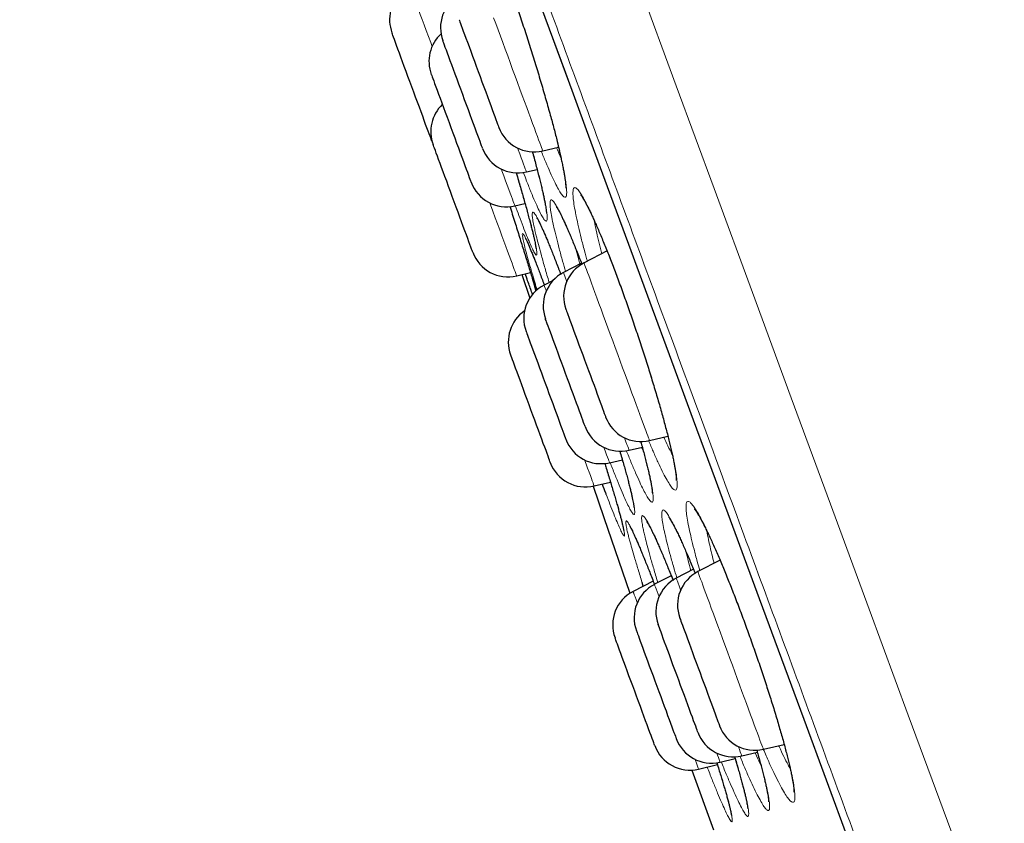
# Model space of a CAD drawing. Header units: millimetres. Extents: x 8 to 976, y 12 to 967.
# Tile 22 of 256: x 58 to 71, y 814 to 825. Entities that reach past the tile are written whole.
import ezdxf

# ---------------------------------------------------------------- set-up
doc = ezdxf.new("R2010")
doc.units = ezdxf.units.MM

msp = doc.modelspace()

# ---------------------------------------------------------------- linework, layer by layer
at = {"color": 7, "linetype": 'Continuous', "lineweight": 30}
for p, q in [((63.06, 823.523), (63.071, 823.496)), ((64.539, 823.383), (64.75, 823.433)), ((64.322, 823.104), (64.465, 823.138)), ((64.168, 822.655), (64.303, 822.686)), ((65.396, 822.052), (65.089, 821.893)), ((65.056, 821.889), (64.816, 821.766)), ((64.193, 821.722), (64.376, 821.765)), ((64.263, 821.738), (64.367, 821.426)), ((64.679, 821.661), (64.558, 821.599)), ((64.432, 821.58), (64.449, 821.52)), ((65.961, 819.529), (66.206, 819.587)), ((65.688, 819.401), (65.865, 819.443)), ((65.43, 819.235), (65.599, 819.275)), ((65.224, 818.926), (65.442, 818.977)), ((66.899, 817.938), (66.604, 817.786)), ((66.25, 817.731), (66.027, 817.617)), ((66.546, 817.817), (66.316, 817.699)), ((66.009, 817.66), (65.742, 817.523)), ((65.878, 817.593), (65.863, 817.642)), ((67.188, 815.335), (67.396, 815.384)), ((67.476, 815.422), (67.752, 815.487)), ((66.899, 815.252), (67.1, 815.3)), ((66.526, 815.146), (66.811, 814.35)), ((66.614, 815.159), (66.864, 815.218))]:
    msp.add_line(p, q, dxfattribs=at)
at = {"color": 252, "linetype": 'Continuous', "lineweight": 0}
for p, q in [((65.226, 822.455), (65.232, 822.416)), ((65.855, 819.441), (65.883, 819.374)), ((66.724, 818.328), (66.733, 818.27))]:
    msp.add_line(p, q, dxfattribs=at)
at = {"color": 252, "linetype": 'Continuous', "lineweight": 0, "flags": 128}
for points in [[(60.865, 839.026), (61.193, 838.139), (61.537, 837.205), (61.899, 836.226), (62.283, 835.184), (62.683, 834.1), (63.098, 832.975), (63.527, 831.812), (63.97, 830.612), (64.416, 829.4), (64.875, 828.158), (65.343, 826.888), (65.821, 825.592), (66.317, 824.249), (66.82, 822.884), (67.331, 821.499), (67.848, 820.099), (68.369, 818.685), (68.886, 817.285), (69.405, 815.877), (69.926, 814.465), (70.448, 813.049)], [(62.499, 830.774), (62.743, 830.113), (62.991, 829.439), (63.244, 828.754), (63.5, 828.058), (63.761, 827.352), (64.025, 826.635), (64.293, 825.909), (64.565, 825.173), (64.839, 824.429), (65.117, 823.677), (65.397, 822.917), (65.68, 822.15), (65.965, 821.377), (66.253, 820.598), (66.542, 819.813), (66.834, 819.023), (67.127, 818.228), (67.421, 817.43), (67.717, 816.629), (68.013, 815.825), (68.311, 815.018), (68.609, 814.21)], [(63.067, 824.774), (63.048, 824.824), (63.018, 824.906), (62.989, 824.985), (62.961, 825.06), (62.935, 825.132), (62.91, 825.2), (62.886, 825.263), (62.867, 825.316)], [(63.885, 825.156), (63.914, 825.077), (63.945, 824.995), (63.976, 824.91), (64.008, 824.824), (64.04, 824.736), (64.073, 824.647), (64.106, 824.558), (64.139, 824.468), (64.172, 824.379), (64.204, 824.292), (64.236, 824.205), (64.267, 824.121), (64.297, 824.04), (64.326, 823.961), (64.354, 823.886), (64.38, 823.815), (64.405, 823.748), (64.428, 823.686), (64.449, 823.628), (64.468, 823.577), (64.485, 823.53), (64.5, 823.49), (64.512, 823.456), (64.522, 823.428), (64.53, 823.407), (64.536, 823.392), (64.539, 823.384), (64.539, 823.383)], [(64.322, 823.104), (64.322, 823.105), (64.319, 823.112), (64.314, 823.126), (64.306, 823.147), (64.297, 823.174), (64.284, 823.207), (64.27, 823.247), (64.253, 823.292), (64.234, 823.343), (64.213, 823.4), (64.206, 823.42)], [(63.989, 823.141), (63.997, 823.119), (64.023, 823.05), (64.046, 822.985), (64.068, 822.926), (64.088, 822.871), (64.106, 822.822), (64.122, 822.779), (64.136, 822.743), (64.147, 822.712), (64.156, 822.688), (64.163, 822.67), (64.167, 822.659), (64.168, 822.655), (64.168, 822.655)], [(64.193, 821.722), (64.193, 821.722), (64.191, 821.726), (64.187, 821.736), (64.181, 821.754), (64.172, 821.778), (64.161, 821.808), (64.147, 821.845), (64.131, 821.888), (64.114, 821.936), (64.094, 821.99), (64.072, 822.05), (64.048, 822.114), (64.023, 822.183), (63.996, 822.256), (63.967, 822.332), (63.938, 822.412), (63.907, 822.495), (63.876, 822.58), (63.844, 822.667), (63.835, 822.692)], [(65.089, 821.893), (65.089, 821.893), (65.09, 821.889), (65.094, 821.878), (65.101, 821.86), (65.11, 821.836), (65.121, 821.805), (65.135, 821.768), (65.151, 821.725), (65.169, 821.676), (65.189, 821.622), (65.211, 821.562), (65.235, 821.498), (65.26, 821.428), (65.287, 821.355), (65.315, 821.279), (65.345, 821.199), (65.376, 821.116)], [(64.859, 821.649), (64.856, 821.657), (64.844, 821.691), (64.833, 821.719), (64.825, 821.741), (64.82, 821.756), (64.817, 821.764), (64.816, 821.766)], [(65.376, 821.116), (65.407, 821.03), (65.439, 820.944), (65.472, 820.855), (65.505, 820.766), (65.538, 820.677), (65.57, 820.587), (65.603, 820.499), (65.635, 820.411), (65.667, 820.326), (65.698, 820.242), (65.727, 820.162), (65.756, 820.084), (65.783, 820.01), (65.809, 819.94), (65.833, 819.875), (65.856, 819.814), (65.876, 819.758), (65.895, 819.708), (65.911, 819.664), (65.925, 819.625), (65.937, 819.593), (65.947, 819.567), (65.954, 819.548), (65.958, 819.536), (65.961, 819.53), (65.961, 819.529)], [(65.688, 819.401), (65.687, 819.403), (65.684, 819.412), (65.679, 819.428), (65.67, 819.45), (65.66, 819.478), (65.647, 819.513), (65.632, 819.554), (65.627, 819.566)], [(65.355, 819.439), (65.358, 819.428), (65.375, 819.382), (65.39, 819.342), (65.403, 819.308), (65.413, 819.28), (65.421, 819.259), (65.426, 819.244), (65.429, 819.236), (65.43, 819.235)], [(65.224, 818.926), (65.224, 818.927), (65.221, 818.933), (65.216, 818.946), (65.209, 818.966), (65.199, 818.993), (65.187, 819.026), (65.173, 819.065), (65.156, 819.11), (65.137, 819.161), (65.117, 819.217), (65.096, 819.272)], [(66.604, 817.786), (66.604, 817.786), (66.606, 817.779), (66.611, 817.766), (66.618, 817.746), (66.628, 817.72), (66.64, 817.687), (66.655, 817.648), (66.671, 817.604), (66.69, 817.553), (66.711, 817.497), (66.733, 817.436), (66.757, 817.37), (66.783, 817.299), (66.811, 817.225), (66.839, 817.147), (66.869, 817.066), (66.9, 816.983), (66.932, 816.897), (66.964, 816.81)], [(66.027, 817.617), (66.027, 817.616), (66.029, 817.611), (66.033, 817.599), (66.04, 817.58), (66.05, 817.555), (66.061, 817.523), (66.075, 817.485), (66.087, 817.454)], [(66.374, 817.542), (66.368, 817.559), (66.353, 817.599), (66.341, 817.632), (66.331, 817.658), (66.324, 817.678), (66.319, 817.692), (66.316, 817.698), (66.316, 817.699)], [(65.797, 817.372), (65.796, 817.377), (65.781, 817.417), (65.768, 817.451), (65.758, 817.478), (65.75, 817.499), (65.745, 817.514), (65.742, 817.521), (65.742, 817.523)], [(66.964, 816.81), (66.997, 816.721), (67.03, 816.632), (67.063, 816.542), (67.096, 816.453), (67.128, 816.365), (67.16, 816.278), (67.191, 816.193), (67.222, 816.11), (67.251, 816.031), (67.28, 815.954), (67.306, 815.881), (67.332, 815.813), (67.355, 815.748), (67.377, 815.689), (67.397, 815.635), (67.415, 815.587), (67.431, 815.544), (67.444, 815.508), (67.455, 815.477), (67.464, 815.454), (67.471, 815.436), (67.474, 815.426), (67.476, 815.422), (67.476, 815.422)], [(66.855, 815.372), (66.865, 815.343), (66.877, 815.312), (66.886, 815.287), (66.893, 815.269), (66.897, 815.257), (66.899, 815.253), (66.899, 815.252)], [(67.188, 815.335), (67.188, 815.335), (67.187, 815.338), (67.183, 815.349), (67.177, 815.366), (67.168, 815.389), (67.157, 815.419), (67.144, 815.455), (67.142, 815.459)], [(66.614, 815.159), (66.613, 815.161), (66.609, 815.17), (66.604, 815.186), (66.595, 815.209), (66.585, 815.238), (66.572, 815.273), (66.565, 815.29)]]:
    msp.add_lwpolyline(points, dxfattribs=at)
at = {"color": 7, "linetype": 'Continuous', "lineweight": 30, "flags": 128}
for points in [[(62.502, 830.761), (62.746, 830.1), (62.994, 829.428), (63.246, 828.743), (63.503, 828.048), (63.764, 827.341), (64.028, 826.625), (64.295, 825.899), (64.567, 825.164), (64.841, 824.421), (65.118, 823.669), (65.398, 822.91), (65.681, 822.144), (65.966, 821.371), (66.253, 820.592), (66.543, 819.807), (66.834, 819.018), (67.127, 818.224), (67.421, 817.427), (67.716, 816.626), (68.013, 815.822), (68.31, 815.016), (68.608, 814.209)], [(63.427, 825.129), (63.428, 825.127), (63.431, 825.118), (63.437, 825.103), (63.445, 825.081), (63.455, 825.053), (63.468, 825.019), (63.482, 824.979), (63.499, 824.934), (63.517, 824.884), (63.538, 824.829), (63.559, 824.771)], [(63.06, 823.523), (63.06, 823.523), (63.058, 823.528), (63.054, 823.539), (63.048, 823.557), (63.039, 823.581), (63.027, 823.612), (63.014, 823.648), (62.999, 823.69), (62.981, 823.736), (62.962, 823.788), (62.942, 823.844), (62.92, 823.903), (62.897, 823.966), (62.873, 824.031), (62.848, 824.098), (62.823, 824.167), (62.797, 824.236), (62.772, 824.305), (62.746, 824.374), (62.722, 824.441), (62.697, 824.506), (62.674, 824.569), (62.652, 824.629), (62.631, 824.685), (62.612, 824.737), (62.595, 824.785), (62.579, 824.827), (62.566, 824.864), (62.554, 824.895), (62.545, 824.92), (62.538, 824.938), (62.534, 824.95), (62.532, 824.956), (62.532, 824.956)], [(63.738, 823.418), (63.738, 823.418), (63.737, 823.423), (63.732, 823.435), (63.726, 823.453), (63.716, 823.478), (63.705, 823.508), (63.692, 823.545), (63.676, 823.587), (63.659, 823.634), (63.64, 823.686), (63.619, 823.742), (63.597, 823.802), (63.574, 823.864), (63.55, 823.93), (63.525, 823.997), (63.5, 824.065), (63.474, 824.134), (63.449, 824.204), (63.423, 824.272), (63.399, 824.339), (63.375, 824.405), (63.351, 824.467), (63.329, 824.527), (63.309, 824.583), (63.29, 824.635), (63.272, 824.682), (63.257, 824.724), (63.243, 824.761), (63.232, 824.791), (63.223, 824.816), (63.216, 824.834), (63.212, 824.846), (63.21, 824.851), (63.21, 824.851)], [(63.559, 824.771), (63.582, 824.71), (63.605, 824.645), (63.63, 824.579), (63.655, 824.511), (63.681, 824.442), (63.706, 824.373), (63.731, 824.304), (63.756, 824.236), (63.781, 824.17), (63.804, 824.106), (63.827, 824.045), (63.848, 823.987), (63.868, 823.934), (63.886, 823.884), (63.902, 823.84), (63.917, 823.801), (63.929, 823.768), (63.939, 823.741), (63.947, 823.72), (63.952, 823.706), (63.955, 823.698), (63.955, 823.697)], [(63.056, 824.401), (63.056, 824.401), (63.058, 824.397), (63.062, 824.386), (63.068, 824.369), (63.077, 824.345), (63.088, 824.315), (63.101, 824.279), (63.116, 824.238), (63.133, 824.191)], [(63.133, 824.191), (63.152, 824.14), (63.173, 824.085), (63.195, 824.025), (63.218, 823.963), (63.242, 823.898), (63.266, 823.831), (63.292, 823.763), (63.317, 823.693), (63.343, 823.624), (63.368, 823.556), (63.393, 823.488), (63.417, 823.423), (63.44, 823.36), (63.462, 823.299), (63.483, 823.243), (63.503, 823.191), (63.52, 823.143), (63.536, 823.1), (63.55, 823.063), (63.561, 823.031), (63.571, 823.006), (63.578, 822.987), (63.582, 822.975), (63.584, 822.969), (63.585, 822.968)], [(63.609, 822.035), (63.609, 822.037), (63.606, 822.044), (63.601, 822.058), (63.593, 822.078), (63.583, 822.105), (63.571, 822.137), (63.557, 822.176), (63.541, 822.219), (63.523, 822.268), (63.503, 822.322), (63.482, 822.379), (63.46, 822.44), (63.436, 822.503), (63.412, 822.569), (63.387, 822.637), (63.362, 822.706), (63.336, 822.775), (63.311, 822.844), (63.286, 822.912), (63.261, 822.979), (63.237, 823.043), (63.214, 823.105), (63.193, 823.164), (63.173, 823.218), (63.154, 823.269), (63.137, 823.314), (63.122, 823.354), (63.11, 823.389), (63.099, 823.418), (63.091, 823.44), (63.085, 823.456), (63.081, 823.466), (63.08, 823.468)], [(64.848, 821.276), (64.849, 821.275), (64.852, 821.267), (64.857, 821.253), (64.865, 821.232), (64.875, 821.205), (64.887, 821.172), (64.901, 821.133), (64.917, 821.089), (64.935, 821.04), (64.955, 820.987), (64.976, 820.929), (64.999, 820.868), (65.022, 820.804)], [(65.104, 819.715), (65.104, 819.715), (65.103, 819.719), (65.099, 819.73), (65.093, 819.747), (65.084, 819.77), (65.073, 819.8), (65.06, 819.835), (65.045, 819.877), (65.028, 819.923), (65.009, 819.974), (64.989, 820.029), (64.967, 820.088), (64.944, 820.151), (64.92, 820.216), (64.895, 820.283), (64.87, 820.351), (64.844, 820.42), (64.819, 820.489), (64.794, 820.558), (64.769, 820.625), (64.744, 820.691), (64.721, 820.754), (64.699, 820.814), (64.678, 820.871), (64.659, 820.924), (64.641, 820.972), (64.625, 821.015), (64.611, 821.052), (64.6, 821.084), (64.59, 821.109), (64.583, 821.129), (64.578, 821.141), (64.576, 821.147), (64.576, 821.148)], [(64.318, 820.981), (64.318, 820.979), (64.322, 820.97), (64.327, 820.955), (64.335, 820.933), (64.346, 820.905), (64.358, 820.87), (64.373, 820.831), (64.39, 820.786), (64.408, 820.736), (64.428, 820.681), (64.45, 820.623)], [(65.022, 820.804), (65.047, 820.738), (65.072, 820.671), (65.097, 820.602), (65.123, 820.532), (65.148, 820.464), (65.173, 820.395), (65.198, 820.329), (65.222, 820.265), (65.244, 820.203), (65.266, 820.145), (65.286, 820.09), (65.304, 820.04), (65.321, 819.995), (65.336, 819.955), (65.348, 819.921), (65.359, 819.892), (65.367, 819.87), (65.373, 819.855), (65.376, 819.845), (65.377, 819.843)], [(64.64, 819.239), (64.639, 819.243), (64.636, 819.252), (64.63, 819.269), (64.621, 819.292), (64.61, 819.321), (64.598, 819.356), (64.583, 819.396), (64.566, 819.442), (64.547, 819.492), (64.527, 819.547), (64.505, 819.606), (64.482, 819.668), (64.458, 819.733), (64.434, 819.799), (64.409, 819.868), (64.383, 819.937), (64.358, 820.006), (64.332, 820.075), (64.307, 820.142), (64.283, 820.208), (64.26, 820.272), (64.237, 820.332), (64.216, 820.389), (64.197, 820.442), (64.179, 820.491), (64.163, 820.534), (64.149, 820.572), (64.137, 820.605), (64.127, 820.631), (64.12, 820.651), (64.115, 820.665), (64.112, 820.671), (64.112, 820.672)], [(64.45, 820.623), (64.472, 820.562), (64.496, 820.497), (64.521, 820.431), (64.546, 820.363), (64.571, 820.294), (64.597, 820.225), (64.622, 820.156), (64.647, 820.088), (64.672, 820.022), (64.695, 819.958), (64.718, 819.897), (64.739, 819.839), (64.759, 819.786), (64.777, 819.736), (64.793, 819.692), (64.807, 819.653), (64.82, 819.62), (64.83, 819.593), (64.837, 819.572), (64.843, 819.558), (64.846, 819.55), (64.846, 819.549)], [(65.209, 818.922), (65.352, 818.506), (65.699, 817.498)], [(66.605, 815.649), (66.604, 815.651), (66.6, 815.661), (66.594, 815.677), (66.586, 815.699), (66.575, 815.728), (66.563, 815.763), (66.548, 815.803), (66.531, 815.848), (66.512, 815.899), (66.492, 815.953), (66.471, 816.012), (66.448, 816.074), (66.424, 816.138), (66.399, 816.205), (66.374, 816.273), (66.349, 816.342), (66.323, 816.411), (66.298, 816.48), (66.273, 816.548), (66.249, 816.614), (66.225, 816.677), (66.203, 816.738), (66.182, 816.795), (66.162, 816.849), (66.144, 816.897), (66.128, 816.941), (66.114, 816.98), (66.102, 817.012), (66.092, 817.039), (66.084, 817.059), (66.079, 817.073), (66.076, 817.08), (66.076, 817.081)], [(66.364, 817.169), (66.364, 817.168), (66.366, 817.162), (66.371, 817.149), (66.378, 817.129), (66.388, 817.104), (66.399, 817.072), (66.413, 817.034), (66.429, 816.991), (66.447, 816.943), (66.466, 816.89), (66.487, 816.834), (66.509, 816.773), (66.533, 816.71), (66.557, 816.644), (66.582, 816.577)], [(65.787, 816.999), (65.787, 816.998), (65.79, 816.991), (65.795, 816.977), (65.802, 816.957), (65.812, 816.931), (65.824, 816.899), (65.838, 816.86), (65.854, 816.817), (65.872, 816.768), (65.891, 816.715), (65.912, 816.658), (65.935, 816.597), (65.958, 816.534), (65.983, 816.468)], [(66.03, 815.472), (66.03, 815.473), (66.028, 815.479), (66.023, 815.491), (66.016, 815.51), (66.007, 815.535), (65.995, 815.566), (65.982, 815.604), (65.966, 815.646), (65.948, 815.694), (65.929, 815.746), (65.908, 815.803), (65.886, 815.863), (65.863, 815.926), (65.839, 815.991), (65.814, 816.059), (65.788, 816.127), (65.763, 816.196), (65.737, 816.266), (65.712, 816.334), (65.687, 816.401), (65.663, 816.466), (65.64, 816.529), (65.619, 816.588), (65.598, 816.643), (65.579, 816.695), (65.562, 816.741), (65.547, 816.783), (65.533, 816.819), (65.522, 816.849), (65.514, 816.872), (65.507, 816.89), (65.503, 816.901), (65.501, 816.905), (65.501, 816.905)], [(66.582, 816.577), (66.607, 816.508), (66.633, 816.439), (66.658, 816.37), (66.683, 816.301), (66.708, 816.235), (66.732, 816.17), (66.755, 816.107), (66.777, 816.048), (66.797, 815.993), (66.816, 815.942), (66.833, 815.896), (66.848, 815.855), (66.861, 815.82), (66.872, 815.79), (66.881, 815.767), (66.887, 815.75), (66.891, 815.74), (66.892, 815.736), (66.892, 815.736)], [(65.983, 816.468), (66.008, 816.4), (66.033, 816.332), (66.058, 816.262), (66.084, 816.193), (66.109, 816.125), (66.134, 816.058), (66.157, 815.994), (66.18, 815.932), (66.202, 815.873), (66.222, 815.818), (66.241, 815.768), (66.258, 815.722), (66.273, 815.682), (66.285, 815.647), (66.296, 815.618), (66.305, 815.595), (66.311, 815.579), (66.314, 815.569), (66.315, 815.566)]]:
    msp.add_lwpolyline(points, dxfattribs=at)
at = {"color": 7, "linetype": 'Continuous', "lineweight": 30}
for centre, start, end in [((63.001, 825.129), 132.4497, 200.2488), ((63.679, 825.024), 121.4076, 200.2488), ((63.525, 824.574), 132.7321, 200.2488), ((63.549, 823.641), 133.827, 200.2488), ((64.425, 823.87), 200.2488, 283.2488), ((64.208, 823.591), 200.2488, 283.2488), ((64.054, 823.141), 200.2488, 283.2488), ((64.078, 822.208), 200.2488, 283.2488), ((65.318, 821.449), 117.2488, 200.2488), ((65.045, 821.321), 117.2488, 200.2488), ((64.787, 821.154), 117.2488, 200.2488), ((64.581, 820.845), 124.5554, 200.2488), ((65.846, 820.016), 200.2488, 283.2488), ((65.574, 819.888), 200.2488, 283.2488), ((65.315, 819.722), 200.2488, 283.2488), ((65.109, 819.412), 200.2488, 283.2488), ((66.833, 817.342), 117.2488, 200.2488), ((66.256, 817.172), 117.2488, 200.2488), ((66.545, 817.254), 117.2488, 200.2488), ((65.971, 817.078), 117.2488, 200.2488), ((67.074, 815.822), 200.2488, 283.2488), ((67.361, 815.909), 200.2488, 283.2488), ((66.784, 815.739), 200.2488, 283.2488), ((66.499, 815.645), 200.2488, 283.2488)]:
    msp.add_arc(centre, 0.5, start, end, dxfattribs=at)
at = {"color": 252, "linetype": 'Continuous', "lineweight": 0}
msp.add_arc((-8.581, 794.575), 77.971, 20.21747, 20.27876, dxfattribs=at)
for points, knots in [([(81.023, 780.848), (81.021, 780.854), (81.017, 780.866), (80.982, 780.962), (80.925, 781.114), (80.846, 781.329), (80.745, 781.602), (80.624, 781.932), (80.481, 782.318), (80.318, 782.76), (80.133, 783.261), (79.927, 783.821), (79.698, 784.44), (79.45, 785.113), (79.182, 785.84), (78.896, 786.614), (78.594, 787.432), (78.277, 788.293), (77.943, 789.199), (77.59, 790.154), (77.22, 791.159), (76.832, 792.21), (76.43, 793.301), (76.013, 794.43), (75.587, 795.586), (75.151, 796.768), (74.706, 797.973), (74.252, 799.205), (73.785, 800.469), (73.308, 801.764), (72.819, 803.088), (72.324, 804.431), (71.823, 805.789), (71.32, 807.153), (70.816, 808.518), (70.313, 809.883), (69.807, 811.253), (69.298, 812.634), (68.785, 814.024), (68.271, 815.419), (67.758, 816.808), (67.248, 818.19), (66.746, 819.552), (66.251, 820.894), (65.765, 822.211), (65.285, 823.511), (64.81, 824.798), (64.341, 826.07), (63.879, 827.324), (63.427, 828.549), (62.986, 829.743), (62.56, 830.897), (62.15, 832.01), (61.755, 833.08), (61.375, 834.112), (61.007, 835.109), (60.652, 836.07), (60.312, 836.991), (59.99, 837.865), (59.686, 838.691), (59.401, 839.461), (59.138, 840.176), (58.895, 840.835), (58.671, 841.441), (58.466, 841.997), (58.28, 842.501), (58.115, 842.95), (57.971, 843.34), (57.849, 843.67), (57.749, 843.939), (57.673, 844.147), (57.618, 844.294), (57.584, 844.387), (57.58, 844.398), (57.578, 844.404)], [0, 0, 0, 0, 0.014, 0.028, 0.042, 0.056, 0.07, 0.08375, 0.0975, 0.11125, 0.125, 0.139, 0.153, 0.167, 0.181, 0.195, 0.20875, 0.2225, 0.23625, 0.25, 0.264, 0.278, 0.292, 0.306, 0.32, 0.33375, 0.3475, 0.36125, 0.375, 0.389, 0.403, 0.417, 0.431, 0.445, 0.45875, 0.4725, 0.48625, 0.5, 0.514, 0.528, 0.542, 0.556, 0.57, 0.58375, 0.5975, 0.61125, 0.625, 0.639, 0.653, 0.667, 0.681, 0.695, 0.70875, 0.7225, 0.73625, 0.75, 0.764, 0.778, 0.792, 0.806, 0.82, 0.83375, 0.8475, 0.86125, 0.875, 0.889, 0.903, 0.917, 0.931, 0.945, 0.95875, 0.9725, 0.98625, 1, 1, 1, 1]), ([(64.402, 823.371), (64.413, 823.333), (64.441, 823.232), (64.48, 823.083), (64.519, 822.929), (64.549, 822.798), (64.573, 822.685), (64.59, 822.59), (64.599, 822.517), (64.6, 822.468), (64.593, 822.446), (64.577, 822.449), (64.553, 822.477), (64.521, 822.531), (64.482, 822.609), (64.436, 822.71), (64.384, 822.835), (64.332, 822.964), (64.296, 823.06), (64.281, 823.099)], [0, 0, 0, 0, 0.0366079, 0.0984881, 0.1601721, 0.2175189, 0.2748647, 0.3368855, 0.3991013, 0.4611133, 0.5228576, 0.5847959, 0.6465353, 0.7083674, 0.7703982, 0.8322297, 0.8938583, 0.9556821, 1, 1, 1, 1]), ([(64.761, 823.388), (64.765, 823.373), (64.782, 823.3), (64.806, 823.189), (64.832, 823.058), (64.849, 822.951), (64.858, 822.867), (64.859, 822.807), (64.851, 822.772), (64.834, 822.763), (64.81, 822.78), (64.778, 822.822), (64.738, 822.889), (64.692, 822.98), (64.639, 823.095), (64.582, 823.227), (64.54, 823.33), (64.52, 823.38)], [0, 0, 0, 0, 0.01943, 0.090132, 0.160604, 0.230781, 0.301179, 0.37135, 0.441688, 0.51225, 0.582585, 0.65271, 0.723057, 0.79318, 0.86326, 0.933561, 1, 1, 1, 1]), ([(64.722, 823.426), (64.739, 823.386), (64.76, 823.337), (64.778, 823.298), (64.782, 823.29)], [0, 0, 0, 0, 0.80154, 1, 1, 1, 1]), ([(64.186, 823.093), (64.192, 823.072), (64.218, 822.984), (64.26, 822.839), (64.311, 822.661), (64.355, 822.501), (64.392, 822.361), (64.421, 822.241), (64.443, 822.143), (64.457, 822.069), (64.463, 822.02), (64.46, 821.996), (64.449, 821.998), (64.43, 822.025), (64.403, 822.077), (64.368, 822.154), (64.326, 822.254), (64.278, 822.377), (64.227, 822.51), (64.191, 822.611), (64.174, 822.656)], [0, 0, 0, 0, 0.017175, 0.07552, 0.134053, 0.192401, 0.250729, 0.309245, 0.367573, 0.425983, 0.48458, 0.54299, 0.601365, 0.659925, 0.7183, 0.776693, 0.835273, 0.893665, 0.951916, 1, 1, 1, 1]), ([(64.986, 822.509), (64.984, 822.516), (64.974, 822.568), (64.958, 822.654), (64.944, 822.751), (64.94, 822.825), (64.944, 822.874), (64.957, 822.897), (64.978, 822.896), (65.008, 822.868), (65.046, 822.815), (65.091, 822.739), (65.143, 822.638), (65.202, 822.515), (65.265, 822.372), (65.334, 822.209), (65.406, 822.031), (65.481, 821.838), (65.558, 821.633), (65.636, 821.418), (65.714, 821.196), (65.791, 820.971), (65.866, 820.745), (65.938, 820.52), (66.006, 820.3), (66.07, 820.088), (66.128, 819.885), (66.18, 819.695), (66.225, 819.519), (66.262, 819.365), (66.29, 819.232), (66.312, 819.118), (66.325, 819.021), (66.331, 818.945), (66.327, 818.894), (66.315, 818.869), (66.294, 818.869), (66.265, 818.894), (66.228, 818.946), (66.183, 819.021), (66.131, 819.12), (66.073, 819.242), (66.012, 819.377), (65.969, 819.479), (65.949, 819.527)], [0, 0, 0, 0, 0.004154, 0.028627, 0.053179, 0.077653, 0.102119, 0.126663, 0.151129, 0.175555, 0.20006, 0.224487, 0.248937, 0.273466, 0.297917, 0.322261, 0.346683, 0.371027, 0.395415, 0.419882, 0.44427, 0.468593, 0.492992, 0.517313, 0.541698, 0.56616, 0.590545, 0.614927, 0.639387, 0.66377, 0.686431, 0.709091, 0.733645, 0.758275, 0.782825, 0.807272, 0.831795, 0.856239, 0.880728, 0.905296, 0.929783, 0.954191, 0.978676, 1, 1, 1, 1]), ([(64.689, 822.366), (64.687, 822.372), (64.676, 822.421), (64.659, 822.504), (64.643, 822.598), (64.636, 822.669), (64.637, 822.714), (64.647, 822.735), (64.666, 822.73), (64.693, 822.699), (64.728, 822.643), (64.77, 822.564), (64.82, 822.46), (64.876, 822.335), (64.937, 822.189), (64.999, 822.036), (65.042, 821.925), (65.062, 821.875)], [0, 0, 0, 0, 0.0099732, 0.0816261, 0.1535075, 0.2251615, 0.2967751, 0.3686187, 0.440234, 0.5117198, 0.5834348, 0.6549242, 0.7264954, 0.7982964, 0.8698703, 0.9411596, 1, 1, 1, 1]), ([(64.453, 822.255), (64.447, 822.279), (64.435, 822.328), (64.419, 822.403), (64.405, 822.475), (64.398, 822.533), (64.4, 822.566), (64.41, 822.574), (64.429, 822.556), (64.456, 822.514), (64.491, 822.446), (64.533, 822.355), (64.583, 822.241), (64.639, 822.105), (64.7, 821.949), (64.747, 821.826), (64.775, 821.752), (64.779, 821.741)], [0, 0, 0, 0, 0.04603, 0.09206, 0.166461, 0.241097, 0.315492, 0.389891, 0.464524, 0.538914, 0.613465, 0.688251, 0.7628, 0.837227, 0.911889, 0.986313, 1, 1, 1, 1]), ([(65.133, 821.916), (65.12, 821.964), (65.09, 822.072), (65.051, 822.224), (65.014, 822.378), (64.995, 822.465), (64.986, 822.509)], [0, 0, 0, 0, 0.2048571, 0.4696602, 0.7352021, 1, 1, 1, 1]), ([(64.843, 821.78), (64.83, 821.825), (64.799, 821.932), (64.758, 822.084), (64.719, 822.236), (64.699, 822.323), (64.689, 822.366)], [0, 0, 0, 0, 0.2006785, 0.4668661, 0.7338277, 1, 1, 1, 1]), ([(65.232, 822.416), (65.24, 822.377), (65.256, 822.297), (65.287, 822.162), (65.312, 822.062), (65.324, 822.015)], [0, 0, 0, 0, 0.340474, 0.681922, 1, 1, 1, 1]), ([(64.416, 821.692), (64.402, 821.741), (64.372, 821.841), (64.336, 821.969), (64.306, 822.081), (64.285, 822.169), (64.271, 822.234), (64.266, 822.274), (64.27, 822.288), (64.283, 822.277), (64.304, 822.24), (64.333, 822.179), (64.369, 822.093), (64.413, 821.985), (64.465, 821.854), (64.514, 821.725), (64.548, 821.633), (64.561, 821.598)], [0, 0, 0, 0, 0.063718, 0.132557, 0.201171, 0.269809, 0.338662, 0.407293, 0.476094, 0.545114, 0.613913, 0.682616, 0.751538, 0.820238, 0.888885, 0.957747, 1, 1, 1, 1]), ([(64.625, 821.634), (64.622, 821.643), (64.6, 821.718), (64.563, 821.845), (64.518, 822.005), (64.481, 822.143), (64.462, 822.218), (64.453, 822.255)], [0, 0, 0, 0, 0.036438, 0.292482, 0.547722, 0.773866, 1, 1, 1, 1]), ([(64.982, 822.076), (64.987, 822.056), (65.001, 821.995), (65.02, 821.924), (65.033, 821.877)], [0, 0, 0, 0, 0.334167, 1, 1, 1, 1]), ([(64.433, 821.575), (64.437, 821.562), (64.443, 821.542), (64.448, 821.526), (64.449, 821.52)], [0, 0, 0, 0, 0.656447, 1, 1, 1, 1]), ([(66.153, 819.575), (66.171, 819.535), (66.208, 819.452), (66.245, 819.375), (66.263, 819.342), (66.265, 819.339)], [0, 0, 0, 0, 0.447747, 0.941142, 1, 1, 1, 1]), ([(65.845, 819.517), (65.846, 819.516), (65.863, 819.453), (65.894, 819.34), (65.933, 819.186), (65.963, 819.056), (65.987, 818.944), (66.003, 818.851), (66.011, 818.778), (66.011, 818.73), (66.001, 818.708), (65.983, 818.711), (65.957, 818.74), (65.922, 818.794), (65.88, 818.872), (65.831, 818.974), (65.776, 819.098), (65.716, 819.238), (65.673, 819.345), (65.652, 819.397)], [0, 0, 0, 0, 0.000965, 0.064226, 0.127287, 0.185886, 0.244484, 0.307939, 0.371592, 0.435036, 0.498211, 0.561583, 0.624752, 0.688035, 0.75152, 0.814802, 0.877879, 0.94116, 1, 1, 1, 1]), ([(65.566, 819.389), (65.579, 819.347), (65.608, 819.246), (65.648, 819.106), (65.686, 818.963), (65.718, 818.837), (65.742, 818.73), (65.758, 818.646), (65.765, 818.587), (65.764, 818.552), (65.755, 818.542), (65.736, 818.559), (65.71, 818.6), (65.675, 818.666), (65.633, 818.756), (65.584, 818.869), (65.529, 819.003), (65.48, 819.127), (65.447, 819.211), (65.437, 819.237)], [0, 0, 0, 0, 0.043013, 0.101937, 0.160861, 0.223169, 0.285676, 0.347985, 0.410273, 0.472759, 0.535047, 0.59741, 0.659971, 0.722333, 0.784652, 0.847166, 0.909485, 0.971822, 1, 1, 1, 1]), ([(65.365, 819.228), (65.365, 819.228), (65.386, 819.16), (65.423, 819.04), (65.475, 818.867), (65.52, 818.714), (65.558, 818.58), (65.589, 818.468), (65.611, 818.378), (65.625, 818.312), (65.63, 818.271), (65.627, 818.255), (65.615, 818.265), (65.594, 818.3), (65.566, 818.359), (65.529, 818.443), (65.486, 818.551), (65.438, 818.673), (65.402, 818.768), (65.385, 818.813)], [0, 0, 0, 0, 0.00006, 0.062946, 0.126036, 0.188928, 0.251795, 0.314865, 0.377735, 0.440698, 0.503861, 0.566824, 0.629761, 0.692898, 0.755835, 0.818807, 0.881981, 0.944952, 1, 1, 1, 1]), ([(66.487, 818.362), (66.486, 818.369), (66.475, 818.419), (66.46, 818.501), (66.448, 818.593), (66.445, 818.662), (66.451, 818.706), (66.467, 818.725), (66.491, 818.719), (66.524, 818.686), (66.565, 818.629), (66.614, 818.549), (66.67, 818.444), (66.732, 818.318), (66.799, 818.172), (66.872, 818.007), (66.948, 817.827), (67.027, 817.632), (67.108, 817.426), (67.189, 817.21), (67.271, 816.989), (67.35, 816.764), (67.428, 816.54), (67.503, 816.317), (67.573, 816.099), (67.638, 815.889), (67.698, 815.689), (67.75, 815.503), (67.796, 815.332), (67.833, 815.182), (67.861, 815.053), (67.881, 814.943), (67.894, 814.851), (67.897, 814.78), (67.892, 814.734), (67.877, 814.714), (67.853, 814.718), (67.821, 814.748), (67.781, 814.804), (67.732, 814.883), (67.677, 814.986), (67.615, 815.111), (67.547, 815.257), (67.5, 815.362), (67.475, 815.423), (67.475, 815.423)], [0, 0, 0, 0, 0.003937, 0.028323, 0.052789, 0.077176, 0.101564, 0.12603, 0.150419, 0.174777, 0.199213, 0.223573, 0.247962, 0.27243, 0.296821, 0.321107, 0.345471, 0.369757, 0.394083, 0.418487, 0.442812, 0.467062, 0.49139, 0.515639, 0.539941, 0.564322, 0.588625, 0.612921, 0.637293, 0.661589, 0.684155, 0.70672, 0.731198, 0.755753, 0.780227, 0.804599, 0.829048, 0.853418, 0.877843, 0.902345, 0.926768, 0.951116, 0.975542, 0.999889, 1, 1, 1, 1]), ([(65.901, 818.245), (65.895, 818.268), (65.884, 818.314), (65.87, 818.385), (65.858, 818.451), (65.854, 818.504), (65.859, 818.532), (65.872, 818.533), (65.895, 818.51), (65.926, 818.463), (65.965, 818.39), (66.012, 818.293), (66.066, 818.175), (66.126, 818.036), (66.192, 817.876), (66.242, 817.753), (66.271, 817.68), (66.274, 817.671)], [0, 0, 0, 0, 0.046048, 0.092097, 0.166671, 0.241478, 0.316044, 0.390638, 0.465466, 0.540053, 0.614819, 0.689822, 0.764586, 0.839233, 0.91412, 0.988767, 1, 1, 1, 1]), ([(66.169, 818.274), (66.168, 818.279), (66.158, 818.326), (66.141, 818.404), (66.127, 818.493), (66.122, 818.557), (66.126, 818.597), (66.14, 818.611), (66.162, 818.6), (66.192, 818.564), (66.231, 818.503), (66.278, 818.418), (66.332, 818.31), (66.392, 818.18), (66.458, 818.031), (66.517, 817.891), (66.556, 817.796), (66.569, 817.763)], [0, 0, 0, 0, 0.009762, 0.082887, 0.156245, 0.229371, 0.30248, 0.375824, 0.448934, 0.521937, 0.595174, 0.668182, 0.74129, 0.814635, 0.887745, 0.960569, 1, 1, 1, 1]), ([(65.695, 818.204), (65.69, 818.226), (65.678, 818.269), (65.662, 818.336), (65.649, 818.398), (65.644, 818.445), (65.646, 818.467), (65.658, 818.463), (65.679, 818.434), (65.708, 818.381), (65.746, 818.303), (65.791, 818.201), (65.843, 818.078), (65.902, 817.934), (65.963, 817.78), (66.007, 817.667), (66.027, 817.615)], [0, 0, 0, 0, 0.046508, 0.093017, 0.169317, 0.245858, 0.322152, 0.398465, 0.475016, 0.551323, 0.627812, 0.704545, 0.781033, 0.857412, 0.934036, 1, 1, 1, 1]), ([(66.323, 817.703), (66.31, 817.748), (66.279, 817.854), (66.238, 818.001), (66.199, 818.149), (66.179, 818.232), (66.169, 818.274)], [0, 0, 0, 0, 0.2024709, 0.4680618, 0.7344161, 1, 1, 1, 1]), ([(66.631, 817.8), (66.619, 817.841), (66.59, 817.941), (66.552, 818.085), (66.515, 818.235), (66.496, 818.32), (66.487, 818.362)], [0, 0, 0, 0, 0.183831, 0.455643, 0.728203, 1, 1, 1, 1]), ([(66.733, 818.27), (66.741, 818.231), (66.757, 818.154), (66.787, 818.029), (66.81, 817.938), (66.821, 817.898)], [0, 0, 0, 0, 0.356846, 0.71469, 1, 1, 1, 1]), ([(65.863, 817.642), (65.844, 817.702), (65.807, 817.82), (65.762, 817.97), (65.724, 818.1), (65.705, 818.17), (65.695, 818.204)], [0, 0, 0, 0, 0.264467, 0.528093, 0.764048, 1, 1, 1, 1]), ([(66.072, 817.64), (66.069, 817.65), (66.046, 817.724), (66.009, 817.849), (65.964, 818.004), (65.928, 818.137), (65.91, 818.209), (65.901, 818.245)], [0, 0, 0, 0, 0.0396502, 0.2946945, 0.5489361, 0.7744733, 1, 1, 1, 1]), ([(66.446, 818.054), (66.455, 818.014), (66.475, 817.936), (66.5, 817.844), (66.512, 817.8)], [0, 0, 0, 0, 0.513242, 1, 1, 1, 1]), ([(67.388, 815.413), (67.393, 815.396), (67.416, 815.318), (67.45, 815.194), (67.489, 815.046), (67.518, 814.921), (67.54, 814.815), (67.555, 814.727), (67.56, 814.66), (67.557, 814.619), (67.544, 814.603), (67.523, 814.612), (67.493, 814.646), (67.455, 814.705), (67.408, 814.789), (67.355, 814.895), (67.295, 815.024), (67.231, 815.168), (67.185, 815.278), (67.163, 815.331)], [0, 0, 0, 0, 0.0164587, 0.0786608, 0.1406652, 0.1982541, 0.2558413, 0.3182644, 0.3808843, 0.4432997, 0.5054507, 0.5677961, 0.6299421, 0.6922214, 0.7546995, 0.8169774, 0.8790664, 0.9413493, 1, 1, 1, 1]), ([(67.367, 815.377), (67.367, 815.376), (67.389, 815.324), (67.416, 815.265), (67.44, 815.216), (67.446, 815.204)], [0, 0, 0, 0, 0.02094, 0.77244, 1, 1, 1, 1]), ([(67.68, 815.47), (67.682, 815.466), (67.706, 815.413), (67.748, 815.327), (67.798, 815.227), (67.824, 815.181), (67.833, 815.165)], [0, 0, 0, 0, 0.030008, 0.410005, 0.788805, 1, 1, 1, 1]), ([(66.855, 815.247), (66.871, 815.196), (66.905, 815.09), (66.947, 814.947), (66.986, 814.813), (67.018, 814.697), (67.042, 814.601), (67.057, 814.528), (67.064, 814.48), (67.061, 814.457), (67.05, 814.458), (67.03, 814.486), (67.001, 814.538), (66.964, 814.614), (66.919, 814.715), (66.868, 814.836), (66.809, 814.979), (66.762, 815.097), (66.734, 815.171), (66.728, 815.186)], [0, 0, 0, 0, 0.054201, 0.113231, 0.172262, 0.234678, 0.297298, 0.359718, 0.422117, 0.484716, 0.547115, 0.609603, 0.67229, 0.734779, 0.797238, 0.859895, 0.922356, 0.98485, 1, 1, 1, 1]), ([(67.093, 815.325), (67.105, 815.284), (67.135, 815.186), (67.174, 815.05), (67.211, 814.911), (67.241, 814.791), (67.264, 814.69), (67.278, 814.611), (67.282, 814.558), (67.278, 814.529), (67.265, 814.525), (67.243, 814.547), (67.212, 814.594), (67.174, 814.665), (67.127, 814.76), (67.074, 814.877), (67.014, 815.015), (66.96, 815.142), (66.926, 815.229), (66.915, 815.256)], [0, 0, 0, 0, 0.0429222, 0.1017302, 0.1605404, 0.222775, 0.2852102, 0.3474481, 0.409666, 0.4720819, 0.5343001, 0.5966134, 0.6591252, 0.7214381, 0.7837205, 0.8461994, 0.9084802, 0.9707815, 1, 1, 1, 1])]:
    msp.add_open_spline(points, degree=3, knots=knots, dxfattribs=at)
at = {"color": 7, "linetype": 'Continuous', "lineweight": 30}
for points, knots in [([(63.832, 826.288), (63.846, 826.253), (63.882, 826.167), (63.943, 826.009), (64.013, 825.82), (64.086, 825.618), (64.16, 825.406), (64.235, 825.186), (64.309, 824.961), (64.382, 824.733), (64.452, 824.507), (64.519, 824.284), (64.582, 824.067), (64.639, 823.864), (64.689, 823.678), (64.73, 823.519), (64.751, 823.428), (64.761, 823.388)], [0, 0, 0, 0, 0.048219, 0.118544, 0.188642, 0.258517, 0.328612, 0.398487, 0.468503, 0.538745, 0.608759, 0.678745, 0.748957, 0.818944, 0.883933, 0.948921, 1, 1, 1, 1]), ([(64.402, 823.371), (64.406, 823.358), (64.418, 823.313), (64.437, 823.242), (64.46, 823.156), (64.481, 823.076), (64.5, 822.999), (64.518, 822.928), (64.533, 822.862), (64.547, 822.802), (64.558, 822.748), (64.568, 822.699), (64.576, 822.657), (64.582, 822.62), (64.586, 822.592), (64.588, 822.572), (64.589, 822.559), (64.589, 822.552), (64.589, 822.552), (64.589, 822.552)], [0, 0, 0, 0, 0.029858, 0.098771, 0.167567, 0.236153, 0.30443, 0.372302, 0.439665, 0.50639, 0.57234, 0.637966, 0.703051, 0.767177, 0.829701, 0.882999, 0.931822, 0.975271, 1, 1, 1, 1]), ([(64.756, 823.402), (64.761, 823.382), (64.772, 823.336), (64.787, 823.27), (64.801, 823.203), (64.813, 823.142), (64.824, 823.086), (64.832, 823.036), (64.839, 822.992), (64.843, 822.956), (64.846, 822.928), (64.847, 822.908), (64.848, 822.895), (64.847, 822.889), (64.847, 822.889), (64.847, 822.889)], [0, 0, 0, 0, 0.071473, 0.162969, 0.254332, 0.345333, 0.435701, 0.525092, 0.613031, 0.698886, 0.781803, 0.851163, 0.914589, 0.971324, 1, 1, 1, 1]), ([(64.186, 823.093), (64.191, 823.075), (64.206, 823.024), (64.229, 822.945), (64.256, 822.854), (64.281, 822.766), (64.305, 822.682), (64.327, 822.602), (64.347, 822.526), (64.366, 822.455), (64.384, 822.389), (64.399, 822.329), (64.412, 822.274), (64.424, 822.225), (64.433, 822.183), (64.44, 822.147), (64.445, 822.12), (64.449, 822.1), (64.45, 822.088), (64.451, 822.081), (64.451, 822.081), (64.451, 822.082)], [0, 0, 0, 0, 0.032804, 0.092049, 0.15154, 0.211228, 0.271058, 0.330961, 0.390846, 0.450604, 0.510148, 0.569353, 0.628099, 0.686216, 0.743477, 0.799508, 0.853596, 0.900351, 0.943086, 0.980665, 1, 1, 1, 1]), ([(65.045, 822.798), (65.045, 822.798), (65.045, 822.798), (65.048, 822.795), (65.053, 822.787), (65.063, 822.774), (65.075, 822.754), (65.09, 822.729), (65.109, 822.696), (65.129, 822.657), (65.153, 822.611), (65.178, 822.559), (65.205, 822.501), (65.234, 822.437), (65.264, 822.369), (65.296, 822.295), (65.328, 822.218), (65.362, 822.137), (65.396, 822.052), (65.431, 821.964), (65.466, 821.873), (65.502, 821.778), (65.539, 821.68), (65.577, 821.578), (65.615, 821.474), (65.653, 821.368), (65.691, 821.259), (65.729, 821.15), (65.766, 821.04), (65.804, 820.93), (65.84, 820.82), (65.876, 820.71), (65.911, 820.602), (65.945, 820.495), (65.978, 820.39), (66.009, 820.286), (66.04, 820.183), (66.07, 820.082), (66.099, 819.983), (66.126, 819.887), (66.151, 819.794), (66.176, 819.704), (66.198, 819.618), (66.219, 819.536), (66.238, 819.459), (66.254, 819.387), (66.269, 819.32), (66.282, 819.258), (66.293, 819.203), (66.302, 819.153), (66.308, 819.109), (66.313, 819.072), (66.316, 819.043), (66.317, 819.022), (66.318, 819.008), (66.317, 819), (66.317, 819), (66.317, 819)], [0, 0, 0, 0, 0.002793, 0.014154, 0.027018, 0.040778, 0.055941, 0.072291, 0.089621, 0.10772, 0.126402, 0.145509, 0.164914, 0.184511, 0.204214, 0.223945, 0.243627, 0.263217, 0.282678, 0.301989, 0.321283, 0.340819, 0.360512, 0.380343, 0.400283, 0.420306, 0.440383, 0.460483, 0.480562, 0.500595, 0.520557, 0.540431, 0.560196, 0.57984, 0.599358, 0.618986, 0.638704, 0.658501, 0.678362, 0.698273, 0.718206, 0.738135, 0.758028, 0.777854, 0.797585, 0.817185, 0.836625, 0.855864, 0.874841, 0.893684, 0.912344, 0.930698, 0.948573, 0.963892, 0.978068, 0.99091, 1, 1, 1, 1]), ([(64.101, 822.647), (64.123, 822.576), (64.168, 822.436), (64.231, 822.236), (64.291, 822.043), (64.348, 821.86), (64.396, 821.701), (64.422, 821.613), (64.433, 821.575)], [0, 0, 0, 0, 0.172771, 0.341175, 0.509577, 0.687503, 0.866014, 1, 1, 1, 1]), ([(64.719, 822.643), (64.719, 822.643), (64.72, 822.643), (64.724, 822.637), (64.731, 822.626), (64.741, 822.61), (64.754, 822.587), (64.769, 822.557), (64.788, 822.52), (64.809, 822.477), (64.832, 822.428), (64.857, 822.372), (64.884, 822.311), (64.912, 822.244), (64.942, 822.173), (64.973, 822.097), (65.005, 822.017), (65.035, 821.943), (65.054, 821.894), (65.061, 821.874)], [0, 0, 0, 0, 0.028467, 0.069937, 0.116971, 0.167479, 0.222799, 0.281994, 0.344229, 0.408769, 0.474992, 0.542418, 0.610653, 0.679369, 0.748299, 0.81718, 0.885813, 0.954061, 1, 1, 1, 1]), ([(64.46, 822.494), (64.46, 822.494), (64.46, 822.494), (64.463, 822.49), (64.468, 822.481), (64.477, 822.466), (64.488, 822.445), (64.502, 822.416), (64.519, 822.381), (64.538, 822.34), (64.559, 822.292), (64.582, 822.239), (64.607, 822.18), (64.633, 822.116), (64.661, 822.047), (64.69, 821.974), (64.72, 821.897), (64.749, 821.819), (64.77, 821.766), (64.779, 821.74)], [0, 0, 0, 0, 0.016931, 0.056141, 0.101395, 0.152524, 0.208811, 0.269226, 0.332697, 0.398301, 0.465302, 0.533154, 0.601427, 0.669801, 0.737971, 0.805788, 0.873134, 0.940324, 1, 1, 1, 1]), ([(64.31, 822.219), (64.31, 822.219), (64.31, 822.219), (64.313, 822.215), (64.318, 822.205), (64.326, 822.189), (64.337, 822.166), (64.35, 822.137), (64.365, 822.101), (64.382, 822.059), (64.402, 822.011), (64.423, 821.958), (64.447, 821.898), (64.472, 821.833), (64.499, 821.763), (64.527, 821.687), (64.548, 821.632), (64.559, 821.601), (64.56, 821.598)], [0, 0, 0, 0, 0.023953, 0.069502, 0.12251, 0.182311, 0.247487, 0.316387, 0.387563, 0.459951, 0.532786, 0.607144, 0.6826, 0.758935, 0.835954, 0.913494, 0.991389, 1, 1, 1, 1]), ([(64.404, 821.473), (64.4, 821.484), (64.38, 821.538), (64.348, 821.63), (64.317, 821.718), (64.307, 821.749)], [0, 0, 0, 0, 0.1483775, 0.6975337, 1, 1, 1, 1]), ([(64.464, 821.535), (64.459, 821.55), (64.443, 821.601), (64.427, 821.655), (64.417, 821.689), (64.416, 821.692)], [0, 0, 0, 0, 0.273719, 0.923725, 1, 1, 1, 1]), ([(65.844, 819.517), (65.846, 819.51), (65.856, 819.474), (65.873, 819.412), (65.894, 819.332), (65.914, 819.257), (65.931, 819.187), (65.947, 819.122), (65.96, 819.063), (65.971, 819.009), (65.981, 818.962), (65.988, 818.921), (65.993, 818.886), (65.997, 818.859), (65.998, 818.84), (65.999, 818.829), (65.999, 818.823), (65.999, 818.824), (65.999, 818.824)], [0, 0, 0, 0, 0.017328, 0.093573, 0.169554, 0.24517, 0.320298, 0.39482, 0.468568, 0.541424, 0.613839, 0.685525, 0.755967, 0.824411, 0.88219, 0.934952, 0.981925, 1, 1, 1, 1]), ([(65.566, 819.389), (65.568, 819.382), (65.579, 819.345), (65.597, 819.281), (65.621, 819.199), (65.642, 819.123), (65.662, 819.05), (65.679, 818.983), (65.695, 818.921), (65.71, 818.864), (65.722, 818.812), (65.732, 818.766), (65.74, 818.726), (65.746, 818.694), (65.75, 818.67), (65.752, 818.653), (65.753, 818.643), (65.753, 818.639), (65.753, 818.64), (65.753, 818.64)], [0, 0, 0, 0, 0.016955, 0.088708, 0.160118, 0.231119, 0.30151, 0.371761, 0.442134, 0.512481, 0.582603, 0.652246, 0.721021, 0.788374, 0.846833, 0.90102, 0.949702, 0.992102, 1, 1, 1, 1]), ([(65.365, 819.228), (65.371, 819.206), (65.388, 819.154), (65.412, 819.074), (65.438, 818.988), (65.463, 818.906), (65.486, 818.828), (65.508, 818.754), (65.528, 818.685), (65.546, 818.621), (65.562, 818.563), (65.576, 818.51), (65.589, 818.464), (65.599, 818.423), (65.606, 818.39), (65.612, 818.364), (65.615, 818.346), (65.617, 818.336), (65.617, 818.332), (65.617, 818.332), (65.617, 818.332)], [0, 0, 0, 0, 0.043652, 0.107145, 0.170871, 0.234767, 0.298763, 0.362767, 0.426674, 0.490376, 0.553748, 0.616656, 0.678912, 0.740274, 0.800351, 0.858143, 0.907457, 0.951895, 0.990179, 1, 1, 1, 1]), ([(65.385, 818.813), (65.383, 818.819), (65.367, 818.861), (65.349, 818.91), (65.333, 818.951)], [0, 0, 0, 0, 0.146473, 1, 1, 1, 1]), ([(66.214, 818.516), (66.214, 818.516), (66.214, 818.516), (66.219, 818.51), (66.226, 818.499), (66.237, 818.482), (66.251, 818.459), (66.267, 818.429), (66.287, 818.393), (66.309, 818.35), (66.333, 818.301), (66.36, 818.245), (66.388, 818.184), (66.418, 818.118), (66.449, 818.046), (66.482, 817.971), (66.516, 817.891), (66.545, 817.821), (66.562, 817.777), (66.569, 817.762)], [0, 0, 0, 0, 0.031494, 0.073877, 0.121222, 0.173437, 0.228856, 0.288206, 0.350612, 0.415364, 0.481867, 0.549646, 0.618303, 0.687521, 0.757031, 0.826569, 0.895906, 0.964897, 1, 1, 1, 1]), ([(66.557, 818.623), (66.557, 818.623), (66.556, 818.623), (66.559, 818.621), (66.564, 818.614), (66.573, 818.602), (66.586, 818.583), (66.601, 818.559), (66.619, 818.528), (66.641, 818.49), (66.664, 818.446), (66.69, 818.395), (66.718, 818.339), (66.748, 818.277), (66.78, 818.209), (66.813, 818.137), (66.847, 818.061), (66.881, 817.98), (66.917, 817.896), (66.953, 817.809), (66.99, 817.719), (67.028, 817.626), (67.066, 817.529), (67.105, 817.428), (67.144, 817.326), (67.184, 817.22), (67.224, 817.113), (67.263, 817.005), (67.303, 816.895), (67.342, 816.785), (67.38, 816.675), (67.418, 816.566), (67.454, 816.458), (67.49, 816.351), (67.524, 816.246), (67.558, 816.143), (67.59, 816.041), (67.621, 815.94), (67.651, 815.842), (67.679, 815.746), (67.706, 815.653), (67.732, 815.563), (67.756, 815.477), (67.777, 815.394), (67.797, 815.317), (67.815, 815.244), (67.831, 815.177), (67.845, 815.115), (67.856, 815.058), (67.865, 815.008), (67.873, 814.964), (67.878, 814.926), (67.881, 814.897), (67.883, 814.875), (67.883, 814.86), (67.883, 814.852), (67.883, 814.851), (67.883, 814.851)], [0, 0, 0, 0, 0.001143, 0.012415, 0.024979, 0.03895, 0.053807, 0.069907, 0.087023, 0.104951, 0.123508, 0.142532, 0.161894, 0.181484, 0.201213, 0.221002, 0.240774, 0.260473, 0.280057, 0.299501, 0.318807, 0.338287, 0.357937, 0.377733, 0.397655, 0.417674, 0.437761, 0.457885, 0.478012, 0.498108, 0.518142, 0.538096, 0.55795, 0.57769, 0.597277, 0.616856, 0.636546, 0.656321, 0.676169, 0.696072, 0.716012, 0.735961, 0.755883, 0.775752, 0.795534, 0.815196, 0.834699, 0.854007, 0.873063, 0.891881, 0.910517, 0.928861, 0.946748, 0.962158, 0.976474, 0.989503, 1, 1, 1, 1]), ([(65.695, 818.396), (65.695, 818.396), (65.695, 818.397), (65.697, 818.394), (65.701, 818.386), (65.709, 818.373), (65.719, 818.353), (65.732, 818.327), (65.748, 818.294), (65.766, 818.254), (65.786, 818.208), (65.809, 818.156), (65.834, 818.098), (65.86, 818.036), (65.887, 817.968), (65.916, 817.896), (65.947, 817.82), (65.978, 817.74), (66.005, 817.672), (66.021, 817.629), (66.026, 817.615)], [0, 0, 0, 0, 0.006532, 0.042421, 0.084503, 0.13276, 0.186533, 0.24476, 0.306296, 0.370159, 0.435586, 0.502007, 0.569, 0.636241, 0.703432, 0.770362, 0.836896, 0.902936, 0.968662, 1, 1, 1, 1]), ([(65.925, 818.452), (65.925, 818.451), (65.925, 818.451), (65.928, 818.446), (65.935, 818.436), (65.945, 818.42), (65.957, 818.397), (65.973, 818.367), (65.991, 818.331), (66.012, 818.289), (66.035, 818.24), (66.059, 818.186), (66.086, 818.126), (66.114, 818.061), (66.144, 817.991), (66.174, 817.917), (66.206, 817.84), (66.239, 817.758), (66.262, 817.701), (66.274, 817.671), (66.274, 817.67)], [0, 0, 0, 0, 0.0251937, 0.0648497, 0.1102126, 0.1610337, 0.216598, 0.2759536, 0.3381365, 0.4023166, 0.4678353, 0.5341737, 0.6009426, 0.6678296, 0.7345473, 0.800932, 0.8668672, 0.9325107, 0.998883, 1, 1, 1, 1]), ([(67.387, 815.413), (67.39, 815.404), (67.401, 815.365), (67.419, 815.301), (67.441, 815.222), (67.461, 815.147), (67.479, 815.078), (67.494, 815.014), (67.508, 814.955), (67.519, 814.903), (67.529, 814.856), (67.536, 814.816), (67.541, 814.782), (67.544, 814.757), (67.546, 814.739), (67.546, 814.729), (67.546, 814.724), (67.546, 814.725), (67.546, 814.725)], [0, 0, 0, 0, 0.024094, 0.100776, 0.177219, 0.253297, 0.328885, 0.40385, 0.47802, 0.5511, 0.623516, 0.695111, 0.765356, 0.83346, 0.890609, 0.942702, 0.989105, 1, 1, 1, 1]), ([(66.855, 815.247), (66.858, 815.237), (66.87, 815.198), (66.89, 815.134), (66.914, 815.055), (66.937, 814.981), (66.957, 814.912), (66.975, 814.848), (66.992, 814.789), (67.007, 814.735), (67.019, 814.687), (67.03, 814.645), (67.038, 814.609), (67.044, 814.581), (67.048, 814.56), (67.05, 814.548), (67.051, 814.541), (67.051, 814.541), (67.051, 814.541)], [0, 0, 0, 0, 0.025345, 0.098976, 0.172273, 0.245162, 0.317506, 0.389445, 0.461513, 0.533559, 0.605367, 0.676645, 0.746939, 0.81557, 0.874012, 0.927178, 0.973753, 1, 1, 1, 1]), ([(67.092, 815.325), (67.092, 815.324), (67.102, 815.295), (67.118, 815.239), (67.141, 815.159), (67.163, 815.084), (67.182, 815.013), (67.2, 814.948), (67.216, 814.888), (67.229, 814.832), (67.241, 814.783), (67.251, 814.739), (67.258, 814.702), (67.263, 814.672), (67.266, 814.651), (67.268, 814.637), (67.268, 814.629), (67.268, 814.629), (67.268, 814.629)], [0, 0, 0, 0, 0.000549, 0.075624, 0.150327, 0.224587, 0.298232, 0.371502, 0.444851, 0.518105, 0.591034, 0.66331, 0.73448, 0.803859, 0.863079, 0.917418, 0.965819, 1, 1, 1, 1])]:
    msp.add_open_spline(points, degree=3, knots=knots, dxfattribs=at)

doc.saveas('drawing.dxf')
